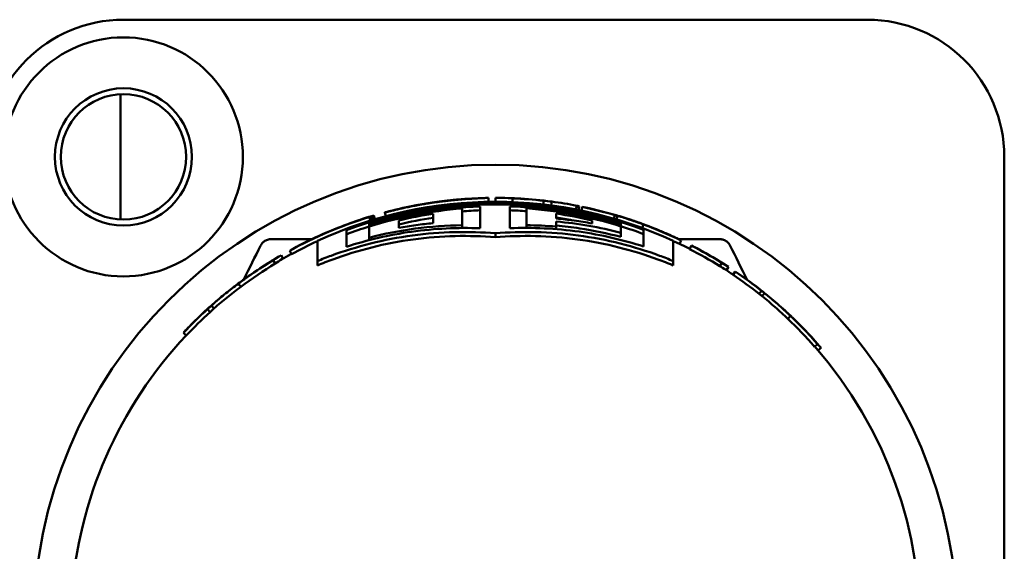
# Model space of a CAD drawing. Header units: millimetres. Extents: x 0 to 2239, y -60 to 841.
# Tile 41 of 151: x 293 to 318, y 656 to 670. Entities that reach past the tile are written whole.
import ezdxf

# ---------------------------------------------------------------- set-up
doc = ezdxf.new("R2010")
doc.units = ezdxf.units.MM
doc.layers.add('Sichtbar (ISO)', color=7, linetype='Continuous', lineweight=50)

msp = doc.modelspace()

# ---------------------------------------------------------------- linework, layer by layer
at = {"layer": 'Sichtbar (ISO)'}
for p, q in [((314.7399, 669.8629), (295.7399, 669.8629)), ((295.6649, 664.7647), (295.6649, 667.9612)), ((318.2399, 642.3629), (318.2399, 666.3629)), ((305.0676, 665.2156), (305.066, 665.315)), ((305.24, 665.217), (305.24, 665.3164)), ((305.6771, 665.2082), (305.6809, 665.3029)), ((306.4633, 665.1478), (306.474, 665.242)), ((306.6666, 665.1228), (306.6797, 665.2214)), ((303.2964, 665.14), (303.296, 665.1425)), ((304.3894, 664.6179), (304.3894, 665.0463)), ((304.8504, 665.0995), (304.8504, 664.5412)), ((305.6114, 664.5419), (305.6114, 665.1001)), ((306.0354, 665.0505), (306.0354, 664.6185)), ((307.2995, 665.0198), (307.3183, 665.1174)), ((307.3606, 665.0078), (307.38, 665.1053)), ((307.438, 664.9921), (307.4572, 665.0849)), ((301.7833, 664.7544), (301.7831, 664.7552)), ((301.831, 664.7701), (301.8304, 664.772)), ((302.0474, 664.7369), (302.0196, 664.8275)), ((302.0979, 664.7523), (302.0697, 664.8453)), ((302.116, 664.7577), (302.0874, 664.8529)), ((302.1622, 664.7715), (302.1341, 664.8668)), ((302.4414, 664.85), (302.4161, 664.9446)), ((302.7734, 664.5512), (302.7734, 664.7401)), ((303.6494, 664.91), (303.6494, 664.6705)), ((306.7964, 664.7902), (306.7964, 664.9151)), ((307.7094, 664.7394), (307.7094, 664.664)), ((308.2633, 664.7874), (308.2897, 664.8785)), ((308.3311, 664.7675), (308.359, 664.8615)), ((308.4446, 664.8366), (308.4448, 664.8371)), ((301.4364, 664.0696), (301.4364, 664.4927)), ((302.0124, 664.6554), (302.0124, 664.6103)), ((302.0124, 664.6103), (302.0124, 664.5825)), ((302.0124, 664.5825), (302.0124, 664.3007)), ((304.3894, 664.6179), (304.3894, 664.5482)), ((306.0354, 664.6185), (306.0354, 664.5499)), ((306.7964, 664.5842), (306.7964, 664.5184)), ((308.4434, 664.6178), (308.4434, 664.6629)), ((308.4434, 664.6178), (308.4434, 664.5901)), ((308.4434, 664.4273), (308.4434, 664.5901)), ((308.9916, 664.548), (309.0244, 664.6369)), ((309.0244, 664.4998), (309.0244, 664.077)), ((299.5107, 664.2629), (299.5917, 664.2629)), ((299.5917, 664.2629), (299.6302, 664.2629)), ((300.5529, 664.2629), (299.6302, 664.2629)), ((300.6944, 664.2194), (300.6944, 663.7035)), ((300.7597, 664.3558), (300.7594, 664.3566)), ((300.8248, 664.3869), (300.8247, 664.3871)), ((302.0124, 664.3007), (302.0124, 664.2368)), ((305.2399, 664.4127), (305.2399, 664.3119)), ((308.4434, 664.4273), (308.4434, 664.3219)), ((309.7854, 663.7035), (309.7854, 664.2194)), ((310.8496, 664.2629), (309.9271, 664.2629)), ((309.9406, 664.1405), (309.9839, 664.2306)), ((309.9511, 664.2466), (309.9529, 664.2505)), ((310.8496, 664.2629), (310.8883, 664.2629)), ((310.8883, 664.2629), (310.9663, 664.2629)), ((310.9663, 664.2629), (310.9692, 664.2629)), ((310.9685, 664.2629), (310.9692, 664.2629)), ((300.0346, 663.8815), (299.9867, 663.9692)), ((310.2009, 664.0111), (310.2466, 664.1)), ((299.6176, 663.6413), (299.5658, 663.7268)), ((299.8165, 663.7643), (299.7666, 663.8508)), ((300.6944, 663.7035), (300.6944, 663.5916)), ((309.7854, 663.7035), (309.7854, 663.5916)), ((310.9715, 663.5742), (311.0243, 663.6591)), ((311.1418, 663.4716), (311.1961, 663.5554)), ((311.3102, 663.3546), (311.3661, 663.4375)), ((298.7371, 663.0469), (298.6771, 663.1269)), ((311.9796, 662.8644), (312.0418, 662.9427)), ((312.0546, 662.8086), (312.1174, 662.8864)), ((312.2208, 662.8033), (312.2209, 662.8035)), ((297.9534, 662.4006), (297.8862, 662.4747)), ((298.0518, 662.4944), (297.9856, 662.5693)), ((297.3457, 661.8046), (297.2729, 661.8732)), ((313.3951, 661.5177), (313.4703, 661.5836))]:
    msp.add_line(p, q, dxfattribs=at)
for centre, radius in [((295.7399, 666.3629), 3.0499), ((295.7399, 666.3629), 1.75), ((295.7399, 666.3629), 1.6), ((305.2399, 654.3629), 11.8)]:
    msp.add_circle(centre, radius, dxfattribs=at)
for centre, radius, start, end in [((295.7399, 666.3629), 3.5, 90, 180), ((314.7399, 666.3629), 3.5, 0, 90), ((305.2399, 654.3629), 10.8541, 65.24224, 114.75776), ((305.2399, 654.3629), 10.8203, 69.52736, 110.58007), ((305.2399, 654.3629), 10.7867, 72.7233, 107.41025), ((305.2399, 654.3629), 10.7436, 92.07766, 107.4823), ((305.2399, 654.3629), 10.7171, 94.55171, 107.52687), ((305.2399, 654.3629), 10.6434, 92.09723, 94.5833), ((305.2399, 654.3629), 10.7436, 72.65184, 88.01839), ((305.2399, 654.3629), 10.6434, 85.71367, 87.99973), ((305.2399, 654.3629), 10.7171, 72.60764, 85.7432), ((305.2399, 654.3629), 10.6663, 98.5756, 103.3702), ((305.2399, 654.3629), 10.5661, 98.65758, 103.49944), ((305.2399, 654.3629), 10.6663, 76.61324, 81.60906), ((305.2399, 654.3629), 10.5661, 79.2402, 81.52887), ((305.2399, 654.3629), 10.7202, 107.52178, 110.78111), ((305.2399, 654.3629), 10.7202, 69.32746, 72.61269), ((305.2399, 654.3629), 10.8536, 62.78849, 64.32357), ((305.2399, 654.3629), 10.8536, 118.67241, 120.14516), ((305.2399, 654.3629), 10.8536, 55.97683, 57.20416), ((305.2399, 654.3629), 10.8536, 136.6904, 176.03761), ((305.2399, 654.3629), 10.8536, 316.69039, 41.26119)]:
    msp.add_arc(centre, radius, start, end, dxfattribs=at)
for centre, major_axis, ratio, start_param, end_param in [((307.1508, 579.5551), (-2.7117, 85.7281), 0.19395, 0.0094881, 0.0162219), ((305.2399, 654.3629), (10.9388, 0.5667), 0.999999, 1.541246, 1.6066577), ((305.7478, 581.9565), (-0.6782, 83.3585), 0.2051506, 0.000211, 0.0081043), ((305.2399, 654.3631), (10.9533, 0), 0.9999995, 1.511592, 1.5707963), ((305.2399, 654.3629), (-10.9172, 0.8382), 0.9999599, 4.6760624, 4.7487262), ((304.1557, 584.6846), (1.6005, 80.6176), 0.2167041, 6.275636, 6.2874952), ((305.2399, 654.3629), (10.8974, -1.1066), 0.999999, 1.5411264, 1.6127865), ((302.46, 584.7622), (3.925, 80.4853), 0.2159022, 6.2661938, 6.2780589), ((305.2399, 654.3627), (10.8587, -1.4398), 0.9999995, 1.5117133, 1.5707963), ((308.7873, 572.9132), (-5.8507, 92.1253), 0.1573373, 0.0282923, 0.0353604), ((305.2399, 654.3629), (10.703, 2.329), 0.999999, 1.54092, 1.60663), ((308.9306, 579.953), (-5.289, 85.23), 0.1925829, 0.0211319, 0.027851), ((300.7786, 585.1891), (6.1342, 79.982), 0.2149213, 6.2558722, 6.2594919), ((305.2399, 654.3629), (-10.6274, 2.6356), 0.9999599, 4.6732133, 4.7515684), ((302.6704, 570.029), (4.585, 95.0755), 0.1483981, 6.2559225, 6.2688536), ((305.2399, 654.3629), (10.5658, -2.8885), 0.999999, 1.5432165, 1.6169021), ((305.2399, 654.3629), (-10.0872, -4.2587), 0.9999596, 4.61145, 4.8133266), ((305.2403, 654.3619), (-10.207, -3.9741), 0.9999881, 4.6622234, 4.7625601), ((305.2402, 654.3623), (10.0249, 4.4154), 0.9999994, 1.4478615, 1.5707963), ((309.5947, 574.2332), (-7.1971, 90.6578), 0.1569952, 0.0402752, 0.0436729), ((309.3666, 574.1978), (-6.7058, 90.7702), 0.1580835, 0.0416096, 0.0451811), ((309.2665, 573.58), (-6.661, 91.3711), 0.1577417, 0.0329662, 0.0362613), ((301.9283, 570.6191), (6.0417, 94.3056), 0.1460755, 6.2547615, 6.2598549), ((301.816, 571.0847), (6.159, 93.8395), 0.1461201, 6.2486438, 6.2527955), ((305.9693, 650.3873), (0.0007, 14.2314), 0.8344004, 6.2135345, 6.2776768), ((306.77, 549.2466), (0.0263, 115.9579), 0.0000227, 6.179708, 6.1910335), ((305.2396, 654.362), (-10.0836, 4.2696), 0.9999599, 4.6647907, 4.7599863), ((305.2399, 654.3629), (-9.995, -4.2198), 0.9999596, 4.7452277, 4.8133267), ((305.2399, 654.3629), (10.152, 4.1128), 0.999999, 1.6012561, 1.6681876), ((305.2392, 654.3613), (-9.9922, 4.2309), 0.9999599, 4.6647939, 4.680603), ((310.8705, 577.4128), (-10.0084, 86.8713), 0.14861, 0.0556575, 0.0697588), ((305.2393, 654.3617), (-9.4391, 5.3516), 0.9999599, 4.6715566, 4.7532224), ((305.2399, 654.3629), (-9.5249, 5.4003), 0.9999599, 4.6715533, 4.7532293), ((298.8636, 577.7969), (10.7558, 86.4803), 0.1555898, 6.2214952, 6.2356536), ((305.2399, 654.3629), (9.4274, -5.5769), 0.999999, 1.5350818, 1.6115068), ((305.2407, 654.3617), (-9.0763, -6.1269), 0.9999599, 4.6634112, 4.7613603), ((305.2399, 654.3629), (9.2471, 5.871), 0.999999, 1.5341721, 1.6132441), ((313.8154, 584.067), (-13.1591, 80.1034), 0.1765222, 0.0649262, 0.0801976), ((314.0369, 583.868), (-13.3483, 80.2102), 0.1752388, 0.066099, 0.0792591), ((305.2411, 654.3611), (-8.994, -6.0713), 0.9999599, 4.6634137, 4.7613562), ((298.2072, 579.2448), (12.0816, 84.561), 0.148837, 6.2149545, 6.227418), ((298.4629, 579.4405), (11.8638, 84.4547), 0.1498937, 6.2120804, 6.2265431), ((314.371, 585.2358), (-14.4251, 78.5249), 0.1697869, 0.0754632, 0.0843631), ((305.2393, 654.3621), (-8.7541, 6.4105), 0.9999599, 4.6741433, 4.7506355), ((305.2399, 654.3629), (-8.834, 6.469), 0.9999599, 4.6741361, 4.7506354), ((305.2399, 654.3629), (8.6953, -6.661), 0.999999, 1.539589, 1.608011), ((305.2405, 654.3623), (8.0605, 7.418), 0.999999, 1.520267, 1.6213278), ((293.3488, 587.5087), (17.6851, 75.7947), 0.1775406, 6.2030233, 6.209246), ((293.5882, 587.7034), (17.4889, 75.6862), 0.1787913, 6.2019582, 6.2082002), ((293.9536, 588.9279), (17.1272, 74.4625), 0.1789054, 6.1921513, 6.1991241), ((305.2399, 654.3629), (-7.8172, -7.6667), 0.99996, 4.6731367, 4.7516119), ((314.1914, 588.521), (-15.1545, 74.6091), 0.1588346, 0.0945741, 0.1042357), ((314.4786, 588.303), (-15.3939, 74.7438), 0.1577895, 0.0934051, 0.1030329), ((305.2399, 654.3629), (-7.7458, -7.5967), 0.99996, 4.673137, 4.7516122), ((305.2385, 654.3615), (-7.5212, 7.822), 0.9999599, 4.6667478, 4.7580291), ((305.2396, 654.3626), (-7.5894, 7.8929), 0.9999599, 4.6667406, 4.7580336)]:
    msp.add_ellipse(centre, major_axis=major_axis, ratio=ratio, start_param=start_param, end_param=end_param, dxfattribs=at)
for points, knots in [([(304.931, 665.3112), (304.9251, 665.3109), (304.9177, 665.3105), (304.9089, 665.3101), (304.9001, 665.3097), (304.8899, 665.3092), (304.8778, 665.3087), (304.8657, 665.3081), (304.8517, 665.3075), (304.8352, 665.3067), (304.8188, 665.3059), (304.7999, 665.305), (304.779, 665.304), (304.7581, 665.303), (304.7351, 665.3018), (304.7107, 665.3005), (304.6863, 665.2992), (304.6604, 665.2977), (304.6337, 665.2961), (304.607, 665.2945), (304.5793, 665.2928), (304.5511, 665.2909), (304.5228, 665.2891), (304.4939, 665.2871), (304.4645, 665.2849), (304.4351, 665.2828), (304.4052, 665.2805), (304.375, 665.278), (304.3447, 665.2756), (304.3142, 665.273), (304.2835, 665.2703), (304.2529, 665.2675), (304.2223, 665.2647), (304.1916, 665.2617), (304.1609, 665.2587), (304.1301, 665.2556), (304.0992, 665.2523), (304.0683, 665.2491), (304.0371, 665.2457), (304.0055, 665.2421), (303.9738, 665.2385), (303.9417, 665.2347), (303.9089, 665.2306), (303.8761, 665.2266), (303.8427, 665.2224), (303.8083, 665.2178), (303.7739, 665.2133), (303.7384, 665.2084), (303.7019, 665.2032), (303.6653, 665.198), (303.6276, 665.1925), (303.5888, 665.1866)], [0, 0, 0, 0, 0.0588235, 0.0588235, 0.0588235, 0.1176471, 0.1176471, 0.1176471, 0.1764706, 0.1764706, 0.1764706, 0.2352941, 0.2352941, 0.2352941, 0.2941176, 0.2941176, 0.2941176, 0.3529412, 0.3529412, 0.3529412, 0.4117647, 0.4117647, 0.4117647, 0.4705882, 0.4705882, 0.4705882, 0.5294118, 0.5294118, 0.5294118, 0.5882353, 0.5882353, 0.5882353, 0.6470588, 0.6470588, 0.6470588, 0.7058824, 0.7058824, 0.7058824, 0.7647059, 0.7647059, 0.7647059, 0.8235294, 0.8235294, 0.8235294, 0.8823529, 0.8823529, 0.8823529, 0.9411765, 0.9411765, 0.9411765, 1, 1, 1, 1]), ([(303.6278, 665.1944), (303.6514, 665.1979), (303.6738, 665.2011), (303.695, 665.2042), (303.7162, 665.2072), (303.7361, 665.21), (303.755, 665.2126), (303.7739, 665.2152), (303.7919, 665.2176), (303.8093, 665.2199), (303.8267, 665.2222), (303.8434, 665.2243), (303.8596, 665.2264), (303.8758, 665.2285), (303.8916, 665.2305), (303.907, 665.2324), (303.9225, 665.2343), (303.9377, 665.2362), (303.9527, 665.238), (303.9677, 665.2398), (303.9826, 665.2416), (303.9967, 665.2433), (304.0108, 665.2449), (304.0242, 665.2465), (304.0363, 665.2479), (304.0484, 665.2493), (304.0593, 665.2505), (304.069, 665.2517), (304.0787, 665.2528), (304.0872, 665.2538), (304.0947, 665.2546), (304.1022, 665.2555), (304.1086, 665.2563), (304.1145, 665.2569), (304.1204, 665.2576), (304.1257, 665.2582), (304.1307, 665.2588), (304.1356, 665.2594), (304.1402, 665.2599), (304.1446, 665.2605), (304.149, 665.261), (304.1532, 665.2615), (304.1574, 665.262), (304.1615, 665.2624), (304.1657, 665.2629), (304.1697, 665.2634)], [0, 0, 0, 0, 0.0666667, 0.0666667, 0.0666667, 0.1333333, 0.1333333, 0.1333333, 0.2, 0.2, 0.2, 0.2666667, 0.2666667, 0.2666667, 0.3333333, 0.3333333, 0.3333333, 0.4, 0.4, 0.4, 0.4666667, 0.4666667, 0.4666667, 0.5333333, 0.5333333, 0.5333333, 0.6, 0.6, 0.6, 0.6666667, 0.6666667, 0.6666667, 0.7333333, 0.7333333, 0.7333333, 0.8, 0.8, 0.8, 0.8666667, 0.8666667, 0.8666667, 0.9333333, 0.9333333, 0.9333333, 1, 1, 1, 1]), ([(305.24, 665.3164), (305.2505, 665.3165), (305.261, 665.3165), (305.2785, 665.3164), (305.2855, 665.3164), (305.2926, 665.3163)], [0.000001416, 0.000001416, 0.000001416, 0.000001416, 0.01452291, 0.01452291, 0.024230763, 0.024230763, 0.024230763, 0.024230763]), ([(303.5888, 665.1866), (303.5591, 665.182), (303.5299, 665.1775), (303.5013, 665.1729), (303.4727, 665.1683), (303.4447, 665.1636), (303.4173, 665.159), (303.3898, 665.1544), (303.363, 665.1498), (303.3366, 665.1451), (303.3103, 665.1405), (303.2844, 665.1358), (303.2591, 665.1312), (303.2338, 665.1265), (303.2089, 665.1219), (303.1845, 665.1172), (303.1601, 665.1125), (303.1361, 665.1079), (303.1126, 665.1032), (303.089, 665.0986), (303.0659, 665.0939), (303.0432, 665.0893), (303.0205, 665.0847), (302.9983, 665.0801), (302.9766, 665.0755), (302.9548, 665.0709), (302.9337, 665.0664), (302.9131, 665.062), (302.8925, 665.0575), (302.8726, 665.0531), (302.8531, 665.0488), (302.8337, 665.0445), (302.8148, 665.0403), (302.7962, 665.0361), (302.7777, 665.0318), (302.7595, 665.0277), (302.7415, 665.0235), (302.7235, 665.0193), (302.7057, 665.0151), (302.688, 665.0109), (302.6704, 665.0068), (302.6529, 665.0026), (302.6357, 664.9984), (302.6185, 664.9943), (302.6016, 664.9902), (302.5853, 664.9862), (302.5689, 664.9821), (302.553, 664.9782), (302.538, 664.9745), (302.523, 664.9707), (302.5088, 664.9672), (302.496, 664.964), (302.4833, 664.9608), (302.4719, 664.958), (302.4623, 664.9556), (302.4526, 664.9531), (302.4447, 664.9512), (302.4383, 664.9496), (302.432, 664.948), (302.4271, 664.9469), (302.4237, 664.9461), (302.4202, 664.9453), (302.4182, 664.9448), (302.4171, 664.9446), (302.416, 664.9445), (302.4159, 664.9445), (302.4165, 664.9448), (302.4171, 664.9451), (302.4185, 664.9455), (302.4204, 664.9461), (302.4223, 664.9467), (302.4248, 664.9475), (302.4279, 664.9484)], [0, 0, 0, 0, 0.0416667, 0.0416667, 0.0416667, 0.0833333, 0.0833333, 0.0833333, 0.125, 0.125, 0.125, 0.1666667, 0.1666667, 0.1666667, 0.2083333, 0.2083333, 0.2083333, 0.25, 0.25, 0.25, 0.2916667, 0.2916667, 0.2916667, 0.3333333, 0.3333333, 0.3333333, 0.375, 0.375, 0.375, 0.4166667, 0.4166667, 0.4166667, 0.4583333, 0.4583333, 0.4583333, 0.5, 0.5, 0.5, 0.5416667, 0.5416667, 0.5416667, 0.5833333, 0.5833333, 0.5833333, 0.625, 0.625, 0.625, 0.6666667, 0.6666667, 0.6666667, 0.7083333, 0.7083333, 0.7083333, 0.75, 0.75, 0.75, 0.7916667, 0.7916667, 0.7916667, 0.8333333, 0.8333333, 0.8333333, 0.875, 0.875, 0.875, 0.9166667, 0.9166667, 0.9166667, 0.9583333, 0.9583333, 0.9583333, 1, 1, 1, 1]), ([(303.1866, 665.1216), (303.1837, 665.121), (303.181, 665.1205), (303.1786, 665.1199), (303.1761, 665.1194), (303.1739, 665.1189), (303.1719, 665.1185), (303.1699, 665.118), (303.1682, 665.1177), (303.1668, 665.1173), (303.1653, 665.117), (303.1642, 665.1167), (303.1635, 665.1165), (303.1628, 665.1163), (303.1624, 665.1162), (303.1626, 665.1161), (303.1627, 665.1161), (303.1634, 665.1162), (303.1647, 665.1164), (303.166, 665.1165), (303.1679, 665.1169), (303.1709, 665.1174), (303.1739, 665.1179), (303.178, 665.1186), (303.183, 665.1195), (303.188, 665.1204), (303.194, 665.1215), (303.2012, 665.1228), (303.2085, 665.1241), (303.217, 665.1257), (303.2259, 665.1273), (303.2349, 665.1289), (303.2442, 665.1306), (303.2534, 665.1323), (303.2626, 665.134), (303.2716, 665.1356), (303.2807, 665.1372), (303.2897, 665.1388), (303.2989, 665.1405), (303.3078, 665.1421), (303.3168, 665.1436), (303.3255, 665.1452), (303.3342, 665.1467), (303.3428, 665.1482), (303.3514, 665.1497), (303.3598, 665.1512), (303.3683, 665.1526), (303.3767, 665.1541), (303.385, 665.1555), (303.3933, 665.1569), (303.4015, 665.1583), (303.4096, 665.1597), (303.4178, 665.1611), (303.4259, 665.1624), (303.434, 665.1638), (303.4421, 665.1651), (303.4502, 665.1665), (303.4583, 665.1678), (303.4663, 665.1691), (303.4744, 665.1704), (303.4824, 665.1718), (303.4905, 665.1731), (303.4986, 665.1744), (303.5066, 665.1756), (303.5147, 665.1769), (303.5227, 665.1782), (303.5308, 665.1795), (303.5388, 665.1808), (303.5469, 665.182), (303.5549, 665.1833), (303.563, 665.1845), (303.571, 665.1858), (303.5791, 665.187), (303.5872, 665.1883), (303.5953, 665.1895), (303.6034, 665.1907), (303.6115, 665.1919), (303.6196, 665.1932), (303.6278, 665.1944)], [0, 0, 0, 0, 0.0384615, 0.0384615, 0.0384615, 0.0769231, 0.0769231, 0.0769231, 0.1153846, 0.1153846, 0.1153846, 0.1538462, 0.1538462, 0.1538462, 0.1923077, 0.1923077, 0.1923077, 0.2307692, 0.2307692, 0.2307692, 0.2692308, 0.2692308, 0.2692308, 0.3076923, 0.3076923, 0.3076923, 0.3461538, 0.3461538, 0.3461538, 0.3846154, 0.3846154, 0.3846154, 0.4230769, 0.4230769, 0.4230769, 0.4615385, 0.4615385, 0.4615385, 0.5, 0.5, 0.5, 0.5384615, 0.5384615, 0.5384615, 0.5769231, 0.5769231, 0.5769231, 0.6153846, 0.6153846, 0.6153846, 0.6538462, 0.6538462, 0.6538462, 0.6923077, 0.6923077, 0.6923077, 0.7307692, 0.7307692, 0.7307692, 0.7692308, 0.7692308, 0.7692308, 0.8076923, 0.8076923, 0.8076923, 0.8461538, 0.8461538, 0.8461538, 0.8846154, 0.8846154, 0.8846154, 0.9230769, 0.9230769, 0.9230769, 0.9615385, 0.9615385, 0.9615385, 1, 1, 1, 1]), ([(300.7362, 664.3453), (300.9527, 664.443), (301.1724, 664.5336), (301.6172, 664.7004), (301.8423, 664.7765), (302.0697, 664.8453)], [-0.14253355, -0.14253355, -0.14253355, -0.14253355, -0.07126927, -0.07126927, -0.000001, -0.000001, -0.000001, -0.000001]), ([(307.7094, 664.664), (307.558, 664.692), (307.4061, 664.7166), (307.1017, 664.7586), (306.9492, 664.7762), (306.7964, 664.7902)], [-0.11094165, -0.11094165, -0.11094165, -0.11094165, -0.05547127, -0.05547127, -0.000001, -0.000001, -0.000001, -0.000001]), ([(309.0244, 664.6369), (308.9148, 664.6781), (308.8045, 664.7173), (308.5827, 664.7922), (308.4712, 664.8278), (308.359, 664.8615)], [0.000000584, 0.000000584, 0.000000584, 0.000000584, 0.042426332, 0.042426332, 0.084850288, 0.084850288, 0.084850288, 0.084850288]), ([(309.1161, 664.6076), (309.1174, 664.6071), (309.1182, 664.6068), (309.1187, 664.6066), (309.1191, 664.6065), (309.1192, 664.6065), (309.1186, 664.6067), (309.118, 664.6069), (309.1168, 664.6074), (309.1149, 664.6081), (309.113, 664.6088), (309.1104, 664.6098), (309.1072, 664.611), (309.1039, 664.6123), (309.1, 664.6138), (309.0955, 664.6154), (309.0911, 664.6171), (309.0861, 664.619), (309.0809, 664.621), (309.0756, 664.6229), (309.07, 664.625), (309.0642, 664.6272), (309.0584, 664.6294), (309.0523, 664.6316), (309.0459, 664.634), (309.0395, 664.6364), (309.0329, 664.6388), (309.026, 664.6414), (309.0191, 664.6439), (309.0119, 664.6465), (309.0045, 664.6493), (308.997, 664.652), (308.9893, 664.6548), (308.9813, 664.6577), (308.9733, 664.6606), (308.965, 664.6636), (308.9564, 664.6667), (308.9478, 664.6698), (308.9388, 664.6731), (308.9295, 664.6764), (308.9202, 664.6797), (308.9106, 664.6831), (308.9007, 664.6867), (308.8907, 664.6902), (308.8805, 664.6938), (308.8699, 664.6975), (308.8593, 664.7012), (308.8485, 664.705), (308.8373, 664.7089), (308.8261, 664.7128), (308.8147, 664.7168), (308.8029, 664.7208), (308.7911, 664.7249), (308.7789, 664.729), (308.7665, 664.7333), (308.754, 664.7375), (308.7412, 664.7419), (308.728, 664.7463), (308.7147, 664.7507), (308.7012, 664.7553), (308.6872, 664.7599), (308.6732, 664.7645), (308.6589, 664.7693), (308.6441, 664.7741), (308.6293, 664.7789), (308.6141, 664.7839), (308.5984, 664.7889), (308.5828, 664.7939), (308.5667, 664.7991), (308.5501, 664.8043), (308.5335, 664.8096), (308.5165, 664.815), (308.4989, 664.8204), (308.4814, 664.8259), (308.4633, 664.8315), (308.4448, 664.8371)], [0, 0, 0, 0, 0.04, 0.04, 0.04, 0.08, 0.08, 0.08, 0.12, 0.12, 0.12, 0.16, 0.16, 0.16, 0.2, 0.2, 0.2, 0.24, 0.24, 0.24, 0.28, 0.28, 0.28, 0.32, 0.32, 0.32, 0.36, 0.36, 0.36, 0.4, 0.4, 0.4, 0.44, 0.44, 0.44, 0.48, 0.48, 0.48, 0.52, 0.52, 0.52, 0.56, 0.56, 0.56, 0.6, 0.6, 0.6, 0.64, 0.64, 0.64, 0.68, 0.68, 0.68, 0.72, 0.72, 0.72, 0.76, 0.76, 0.76, 0.8, 0.8, 0.8, 0.84, 0.84, 0.84, 0.88, 0.88, 0.88, 0.92, 0.92, 0.92, 0.96, 0.96, 0.96, 1, 1, 1, 1]), ([(300.6944, 663.7035), (300.8129, 663.7524), (300.9303, 663.7984), (301.6834, 664.0764), (302.3981, 664.2602), (303.844, 664.4559), (304.5751, 664.468), (305.2399, 664.4127)], [1.19991238, 1.19991238, 1.19991238, 1.19991238, 1.24365615, 1.24365615, 1.48394782, 1.48394782, 1.7242395, 1.7242395, 1.7242395, 1.7242395]), ([(304.8504, 664.5412), (304.2886, 664.5619), (303.6924, 664.5358), (302.5303, 664.3727), (301.9639, 664.2391), (301.4364, 664.0696)], [-1.69019731, -1.69019731, -1.69019731, -1.69019731, -1.49368407, -1.49368407, -1.30346398, -1.30346398, -1.30346398, -1.30346398]), ([(302.0124, 664.3007), (302.4027, 664.402), (302.7974, 664.479), (303.5911, 664.5847), (303.9902, 664.6134), (304.3894, 664.6179)], [-0.28811149, -0.28811149, -0.28811149, -0.28811149, -0.1440548, -0.1440548, -0.00000374, -0.00000374, -0.00000374, -0.00000374]), ([(303.6494, 664.6705), (303.5029, 664.6571), (303.3565, 664.6404), (303.0645, 664.6007), (302.9187, 664.5776), (302.7734, 664.5512)], [-0.10548683, -0.10548683, -0.10548683, -0.10548683, -0.05274396, -0.05274396, -0.000001, -0.000001, -0.000001, -0.000001]), ([(305.2399, 664.4127), (305.9048, 664.468), (306.6359, 664.4559), (308.0817, 664.2602), (308.7965, 664.0764), (309.5495, 663.7984), (309.667, 663.7524), (309.7854, 663.7035)], [4.80660492, 4.80660492, 4.80660492, 4.80660492, 5.0468966, 5.0468966, 5.28718827, 5.28718827, 5.33093204, 5.33093204, 5.33093204, 5.33093204]), ([(309.0244, 664.077), (308.5024, 664.2436), (307.9429, 664.3749), (306.7813, 664.538), (306.1786, 664.5638), (305.6114, 664.5419)], [-5.29261656, -5.29261656, -5.29261656, -5.29261656, -5.10470004, -5.10470004, -4.90603326, -4.90603326, -4.90603326, -4.90603326]), ([(306.7964, 664.7124), (307.0738, 664.688), (307.3504, 664.6519), (307.8999, 664.5568), (308.1727, 664.4978), (308.4434, 664.4273)], [-0.20071718, -0.20071718, -0.20071718, -0.20071718, -0.10016251, -0.10016251, -0.00000189, -0.00000189, -0.00000189, -0.00000189]), ([(306.7964, 664.6109), (306.9955, 664.5927), (307.1955, 664.569), (307.749, 664.4853), (308.1012, 664.4113), (308.4434, 664.3219)], [-1.56424813, -1.56424813, -1.56424813, -1.56424813, -1.49772244, -1.49772244, -1.37943619, -1.37943619, -1.37943619, -1.37943619]), ([(309.119, 664.6065), (309.1239, 664.6047), (309.1287, 664.6028), (309.1335, 664.601), (309.1626, 664.59), (309.1907, 664.5791), (309.2179, 664.5685), (309.2451, 664.5579), (309.2713, 664.5476), (309.2967, 664.5375), (309.3221, 664.5273), (309.3466, 664.5174), (309.3704, 664.5078), (309.3941, 664.4981), (309.4171, 664.4887), (309.4393, 664.4795), (309.4615, 664.4702), (309.483, 664.4612), (309.5037, 664.4525), (309.5244, 664.4438), (309.5443, 664.4353), (309.5635, 664.427), (309.5826, 664.4188), (309.601, 664.4109), (309.6186, 664.4032), (309.6361, 664.3956), (309.6529, 664.3882), (309.6689, 664.3811), (309.6849, 664.374), (309.7002, 664.3672), (309.7149, 664.3607), (309.7296, 664.3541), (309.7436, 664.3478), (309.7571, 664.3417), (309.7706, 664.3356), (309.7834, 664.3297), (309.7958, 664.3241), (309.8082, 664.3184), (309.8201, 664.3129), (309.8315, 664.3077), (309.8429, 664.3024), (309.8538, 664.2974), (309.8642, 664.2925), (309.8747, 664.2876), (309.8847, 664.2829), (309.8941, 664.2785), (309.9034, 664.2742), (309.9121, 664.2701), (309.9196, 664.2665), (309.9271, 664.2629), (309.9335, 664.2599), (309.9385, 664.2575), (309.9435, 664.2551), (309.9471, 664.2534), (309.9494, 664.2523), (309.9518, 664.2511), (309.953, 664.2505), (309.9529, 664.2505)], [0.21022058, 0.21022058, 0.21022058, 0.21022058, 0.2173913, 0.2173913, 0.2173913, 0.26086957, 0.26086957, 0.26086957, 0.30434783, 0.30434783, 0.30434783, 0.34782609, 0.34782609, 0.34782609, 0.39130435, 0.39130435, 0.39130435, 0.43478261, 0.43478261, 0.43478261, 0.47826087, 0.47826087, 0.47826087, 0.52173913, 0.52173913, 0.52173913, 0.56521739, 0.56521739, 0.56521739, 0.60869565, 0.60869565, 0.60869565, 0.65217391, 0.65217391, 0.65217391, 0.69565217, 0.69565217, 0.69565217, 0.73913043, 0.73913043, 0.73913043, 0.7826087, 0.7826087, 0.7826087, 0.82608696, 0.82608696, 0.82608696, 0.86956522, 0.86956522, 0.86956522, 0.91304348, 0.91304348, 0.91304348, 0.95652174, 0.95652174, 0.95652174, 1, 1, 1, 1]), ([(309.9529, 664.2505), (309.9532, 664.2503), (309.9507, 664.2515), (309.9456, 664.2539), (309.9404, 664.2562), (309.9326, 664.2599), (309.9218, 664.265), (309.911, 664.27), (309.8972, 664.2764), (309.8806, 664.2841), (309.864, 664.2918), (309.8445, 664.3009), (309.8228, 664.3108), (309.8011, 664.3207), (309.7773, 664.3316), (309.7518, 664.3431), (309.7263, 664.3545), (309.6993, 664.3666), (309.6711, 664.379), (309.643, 664.3915), (309.6136, 664.4043), (309.583, 664.4175), (309.5524, 664.4307), (309.5206, 664.4442), (309.4876, 664.4581), (309.4546, 664.472), (309.4204, 664.4862), (309.385, 664.5006), (309.3495, 664.5151), (309.3129, 664.5299), (309.275, 664.5449), (309.2372, 664.5599), (309.1981, 664.5751), (309.1577, 664.5906)], [0, 0, 0, 0, 0.0909091, 0.0909091, 0.0909091, 0.1818182, 0.1818182, 0.1818182, 0.2727273, 0.2727273, 0.2727273, 0.3636364, 0.3636364, 0.3636364, 0.4545455, 0.4545455, 0.4545455, 0.5454545, 0.5454545, 0.5454545, 0.6363636, 0.6363636, 0.6363636, 0.7272727, 0.7272727, 0.7272727, 0.8181818, 0.8181818, 0.8181818, 0.9090909, 0.9090909, 0.9090909, 1, 1, 1, 1]), ([(309.1577, 664.5906), (309.298, 664.5364), (309.437, 664.4793), (309.7125, 664.3593), (309.8489, 664.2964), (309.9839, 664.2306)], [0.00000149, 0.00000149, 0.00000149, 0.00000149, 0.05197726, 0.05197726, 0.10395073, 0.10395073, 0.10395073, 0.10395073]), ([(299.2421, 664.0966), (299.2565, 664.1255), (299.2759, 664.1524), (299.3212, 664.1977), (299.3477, 664.2168), (299.4047, 664.2454), (299.4358, 664.2552), (299.4817, 664.2619), (299.4963, 664.2629), (299.5107, 664.2629)], [0.000003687, 0.000003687, 0.000003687, 0.000003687, 0.009685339, 0.009685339, 0.019239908, 0.019239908, 0.028799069, 0.028799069, 0.03314486, 0.03314486, 0.03314486, 0.03314486]), ([(300.6944, 663.5916), (300.827, 663.647), (300.9584, 663.6988), (301.7187, 663.9794), (302.4263, 664.1613), (303.8578, 664.3548), (304.5817, 664.3667), (305.2399, 664.3119)], [-5.28346637, -5.28346637, -5.28346637, -5.28346637, -5.23461555, -5.23461555, -4.9967107, -4.9967107, -4.75880584, -4.75880584, -4.75880584, -4.75880584]), ([(300.7594, 664.3566), (300.7555, 664.3548), (300.7516, 664.3529), (300.7439, 664.3491), (300.74, 664.3472), (300.7362, 664.3453)], [0.000005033, 0.000005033, 0.000005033, 0.000005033, 0.00797415, 0.00797415, 0.015943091, 0.015943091, 0.015943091, 0.015943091]), ([(300.8247, 664.3871), (300.8214, 664.3856), (300.818, 664.3841), (300.8113, 664.3811), (300.808, 664.3795), (300.8046, 664.378)], [0.000006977, 0.000006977, 0.000006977, 0.000006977, 0.006902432, 0.006902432, 0.013799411, 0.013799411, 0.013799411, 0.013799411]), ([(305.2399, 664.3119), (305.8982, 664.3667), (306.622, 664.3548), (308.0535, 664.1613), (308.7612, 663.9794), (309.5215, 663.6988), (309.6529, 663.647), (309.7854, 663.5916)], [-1.70724149, -1.70724149, -1.70724149, -1.70724149, -1.46933663, -1.46933663, -1.23143177, -1.23143177, -1.18258096, -1.18258096, -1.18258096, -1.18258096]), ([(310.9692, 664.2629), (310.9823, 664.2629), (310.9955, 664.2621), (311.0214, 664.2586), (311.0341, 664.2561), (311.0774, 664.2445), (311.1072, 664.2312), (311.1607, 664.196), (311.185, 664.1737), (311.2176, 664.1323), (311.2287, 664.1148), (311.2378, 664.0965)], [0, 0, 0, 0, 0.00394632, 0.00394632, 0.00782579, 0.00782579, 0.017381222, 0.017381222, 0.027040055, 0.027040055, 0.033178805, 0.033178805, 0.033178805, 0.033178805]), ([(298.2391, 662.7871), (298.3414, 662.8723), (298.4455, 662.9557), (298.6571, 663.1183), (298.7646, 663.1977), (298.8738, 663.2751)], [0.00000086, 0.00000086, 0.00000086, 0.00000086, 0.05311507, 0.05311507, 0.106226, 0.106226, 0.106226, 0.106226]), ([(311.3661, 663.4375), (311.4009, 663.4162), (311.4356, 663.3941), (311.5045, 663.3483), (311.5387, 663.3246), (311.5728, 663.3001)], [0.00000101, 0.00000101, 0.00000101, 0.00000101, 0.0621037, 0.0621037, 0.1242064, 0.1242064, 0.1242064, 0.1242064]), ([(298.6771, 663.1269), (298.5575, 663.0387), (298.4401, 662.9481), (298.2096, 662.7622), (298.0965, 662.6669), (297.9856, 662.5693)], [0.00000046, 0.00000046, 0.00000046, 0.00000046, 0.05726828, 0.05726828, 0.11453073, 0.11453073, 0.11453073, 0.11453073]), ([(298.0518, 662.4944), (298.1617, 662.5911), (298.2737, 662.6855), (298.5022, 662.8697), (298.6186, 662.9595), (298.7371, 663.0469)], [0.00000316, 0.00000316, 0.00000316, 0.00000316, 0.05693196, 0.05693196, 0.11386608, 0.11386608, 0.11386608, 0.11386608]), ([(312.0546, 662.8086), (312.1678, 662.7167), (312.279, 662.6227), (312.4971, 662.4303), (312.604, 662.3319), (312.7088, 662.2314)], [0.000005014, 0.000005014, 0.000005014, 0.000005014, 0.049682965, 0.049682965, 0.099367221, 0.099367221, 0.099367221, 0.099367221]), ([(312.7777, 662.3039), (312.6719, 662.4053), (312.564, 662.5046), (312.3439, 662.6988), (312.2317, 662.7937), (312.1174, 662.8864)], [0, 0, 0, 0, 0.05004802, 0.05004802, 0.10009128, 0.10009128, 0.10009128, 0.10009128]), ([(312.1388, 662.8702), (312.2763, 662.759), (312.4109, 662.6447), (312.6738, 662.4097), (312.8022, 662.2891), (312.9274, 662.1655)], [0.00001123, 0.00001123, 0.00001123, 0.00001123, 0.05900293, 0.05900293, 0.11799894, 0.11799894, 0.11799894, 0.11799894]), ([(312.7088, 662.2314), (312.7203, 662.2435), (312.7318, 662.2556), (312.7547, 662.2798), (312.7662, 662.2918), (312.7777, 662.3039)], [0.0000083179, 0.0000083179, 0.0000083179, 0.0000083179, 0.0050081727, 0.0050081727, 0.0100082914, 0.0100082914, 0.0100082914, 0.0100082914]), ([(313.5588, 661.4885), (313.4301, 661.639), (313.2971, 661.7861), (313.0224, 662.0732), (312.8808, 662.2133), (312.735, 662.3496)], [0, 0, 0, 0, 0.06694474, 0.06694474, 0.13388353, 0.13388353, 0.13388353, 0.13388353]), ([(312.735, 662.3496), (312.8644, 662.2276), (312.9904, 662.1027), (313.2356, 661.8473), (313.3547, 661.7168), (313.4703, 661.5836)], [0.00000498, 0.00000498, 0.00000498, 0.00000498, 0.06120491, 0.06120491, 0.12239885, 0.12239885, 0.12239885, 0.12239885]), ([(297.2729, 661.8732), (297.2978, 661.9023), (297.323, 661.9305), (297.3736, 661.9854), (297.3992, 662.012), (297.4249, 662.0377)], [0.00000101, 0.00000101, 0.00000101, 0.00000101, 0.06187348, 0.06187348, 0.12374591, 0.12374591, 0.12374591, 0.12374591]), ([(313.4829, 661.4236), (313.4956, 661.4344), (313.5082, 661.4452), (313.5335, 661.4668), (313.5461, 661.4777), (313.5588, 661.4885)], [-0.0100105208, -0.0100105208, -0.0100105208, -0.0100105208, -0.0050199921, -0.0050199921, -0.0000136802, -0.0000136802, -0.0000136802, -0.0000136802])]:
    msp.add_open_spline(points, degree=3, knots=knots, dxfattribs=at)
for points in [[(308.3887, 664.8535), (308.4064, 664.8482), (308.4412, 664.8377), (308.492, 664.822), (308.5414, 664.8065), (308.5892, 664.7913), (308.6357, 664.7763), (308.6807, 664.7615), (308.7242, 664.747), (308.7662, 664.7328), (308.8067, 664.7189), (308.8458, 664.7054), (308.8834, 664.6922), (308.9196, 664.6794), (308.9542, 664.667), (308.9872, 664.6551), (309.0183, 664.6438), (309.048, 664.6328), (309.0742, 664.6232), (309.0946, 664.6156), (309.1086, 664.6103), (309.1143, 664.6082), (309.1161, 664.6076)], [(298.813, 663.2317), (298.9566, 663.5223), (299.0997, 663.8106), (299.2421, 664.0966)], [(311.2378, 664.0965), (311.3799, 663.8111), (311.5227, 663.5233), (311.6661, 663.2333)], [(312.9274, 662.1655), (312.995, 662.0989), (313.0618, 662.0314), (313.1276, 661.9631)]]:
    msp.add_open_spline(points, degree=3, dxfattribs=at)

doc.saveas('drawing.dxf')
